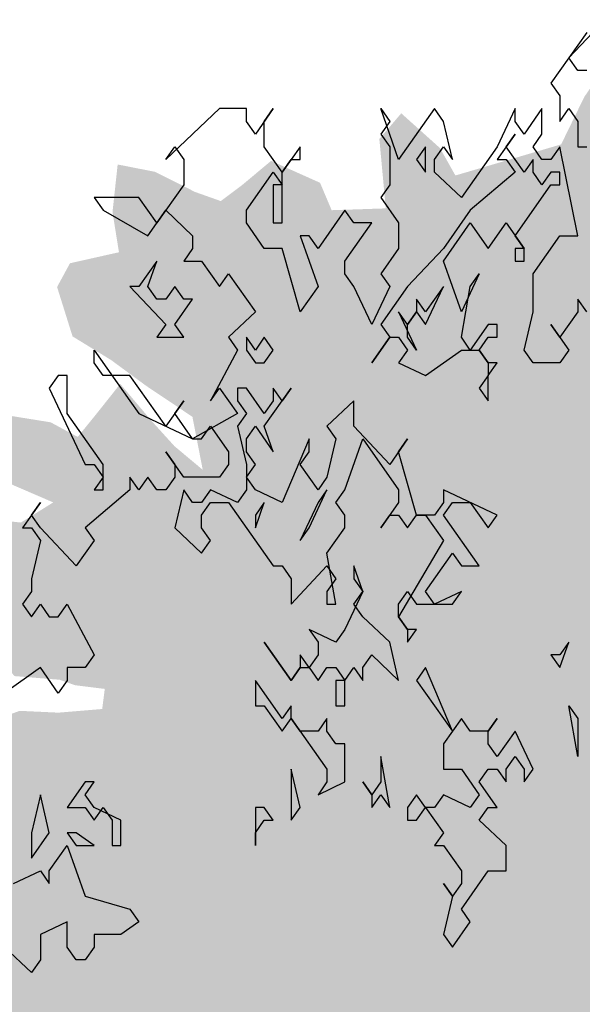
# Model space of a CAD drawing. Extents: x -73 to 359, y -4 to 85.
# Tile 140 of 151: x 324.55 to 326.26, y 2.05 to 5.03. Entities that reach past the tile are written whole.
import ezdxf

# ---------------------------------------------------------------- set-up
doc = ezdxf.new("R2010")
doc.units = 0
doc.header["$MEASUREMENT"] = 0
doc.layers.add('Ansicht_West Garagen_3_P_ZE_SYMBOL', color=7, linetype='Continuous')

msp = doc.modelspace()

# ---------------------------------------------------------------- hatches: boundary and pattern name
at = {"layer": 'Ansicht_West Garagen_3_P_ZE_SYMBOL', "linetype": 'Continuous', "lineweight": 18, "ltscale": 1000}
h = msp.add_hatch(color=255, dxfattribs=at)
h.paths.add_polyline_path([(327.1257, 2.3367), (327.2466, 2.3533), (327.3558, 2.4308), (327.4728, 2.464), (327.6171, 2.4972), (327.6873, 2.5581), (327.7497, 2.5249), (327.7848, 2.3621), (327.8004, 2.2459), (327.7068, 2.1463), (327.7497, 2.0909), (327.8706, 2.0909), (327.8277, 2.0023), (327.7653, 1.9581), (327.7731, 1.8695), (327.7887, 1.8031), (327.7809, 1.7533), (327.7458, 1.6481), (327.7653, 1.5263), (327.7302, 1.4101), (327.7614, 1.2606), (327.621, 1.1554), (327.5352, 1.1222), (327.3792, 1.1333), (327.2232, 1.0503), (327.2505, 0.9373), (327.2193, 0.6495), (327.1413, 0.6772), (327.0204, 0.5222), (326.9619, 0.4502), (326.8332, 0.4281), (326.7045, 0.3838), (326.5953, 0.2067), (326.4705, 0.2288), (326.4237, 0.2897), (326.2754, 0.0218), (326.1935, -0.2494), (326.1194, -0.5207), (326.0921, -0.7199), (326.1077, -0.9314), (325.9907, -0.886), (325.901, -0.9314), (325.7949, -0.9314), (325.7793, -0.7199), (325.7091, -0.4376), (325.6584, -0.2771), (325.6077, -0.0834), (325.5804, 0.055), (325.5414, 0.1989), (325.4868, 0.282), (325.4244, 0.3871), (325.3542, 0.4757), (325.2567, 0.4923), (325.1943, 0.4868), (325.1982, 0.5477), (325.1553, 0.5753), (325.0227, 0.5255), (324.9798, 0.4757), (324.9135, 0.52), (324.8901, 0.5643), (324.8589, 0.5145), (324.8628, 0.3871), (324.8004, 0.5421), (324.738, 0.6362), (324.7029, 0.4868), (324.6678, 0.4204), (324.582, 0.448), (324.5859, 0.5919), (324.504, 0.6086), (324.4416, 0.6141), (324.4377, 0.7691), (324.3597, 0.7746), (324.2973, 0.7691), (324.2544, 0.8687), (324.309, 0.9407), (324.2427, 0.985), (324.192, 1.0182), (324.3012, 1.1676), (324.348, 1.234), (324.2388, 1.223), (324.153, 1.2994), (324.2466, 1.399), (324.3168, 1.4377), (324.2856, 1.5263), (324.1686, 1.4876), (324.0963, 1.4876), (324.1217, 1.6591), (324.1491, 1.7422), (324.2583, 1.709), (324.2817, 1.72), (324.27, 1.8418), (324.3012, 1.9691), (324.1295, 2.03), (324.1764, 2.1463), (324.2037, 2.2127), (324.1608, 2.3345), (324.1569, 2.5116), (324.2232, 2.7219), (324.3519, 2.816), (324.4338, 2.8935), (324.5547, 2.9378), (324.6717, 2.9323), (324.8043, 2.9433), (324.8121, 3.0042), (324.7224, 3.0153), (324.6756, 3.0319), (324.5391, 3.043), (324.4806, 3.1094), (324.4182, 3.2201), (324.3675, 3.3031), (324.3402, 3.4526), (324.309, 3.6076), (324.4494, 3.519), (324.5586, 3.5079), (324.6561, 3.5688), (324.4767, 3.6463), (324.4416, 3.7072), (324.504, 3.8345), (324.6483, 3.8113), (324.7302, 3.767), (324.7887, 3.839), (324.8589, 3.9275), (324.9525, 3.8168), (325.0227, 3.7393), (325.1085, 3.6674), (325.0773, 3.8279), (324.9369, 3.922), (324.8316, 3.9995), (324.7146, 4.0714), (324.6678, 4.2209), (324.7068, 4.2928), (324.855, 4.3261), (324.8355, 4.4478), (324.8511, 4.5918), (324.9642, 4.5696), (325.0851, 4.5087), (325.1631, 4.481), (325.2294, 4.5309), (325.3152, 4.6028), (325.4634, 4.5364), (325.4985, 4.4534), (325.6623, 4.4589), (325.6428, 4.6692), (325.7091, 4.7467), (325.8261, 4.6416), (325.8729, 4.5585), (326.1928, 4.6526), (326.263, 4.7966), (326.3691, 4.9515), (326.49, 4.9294), (326.5797, 5.0301), (326.7357, 4.9128), (326.685, 4.8685), (326.5953, 4.8242), (326.5875, 4.6969), (326.6928, 4.636), (326.8254, 4.6859), (326.8839, 4.7467), (326.9814, 4.6914), (326.9619, 4.5585), (326.8956, 4.4589), (327.0087, 4.3759), (327.2154, 4.3261), (327.192, 4.1711), (327.1725, 4.0825), (327.2037, 3.9884), (327.1881, 3.8201), (327.1101, 3.7371), (327.1959, 3.6098), (327.309, 3.5932), (327.3948, 3.6485), (327.5118, 3.5766), (327.465, 3.4825), (327.4923, 3.3718), (327.5157, 3.2279), (327.4806, 3.095), (327.5079, 3.0341), (327.621, 3.095), (327.7107, 3.0009), (327.6522, 2.9123), (327.6405, 2.8293), (327.6327, 2.6799), (327.582, 2.6024), (327.5313, 2.6854), (327.4299, 2.7352), (327.2661, 2.6411), (327.2232, 2.5249), (327.1179, 2.464)], flags=0)
h.paths.add_polyline_path([(325.8035, 0.448), (325.8503, 0.4204), (325.8347, 0.1325), (325.8308, -0.1055), (325.7879, 0.0827), (325.7294, 0.2488), (325.6748, 0.4702), (325.6943, 0.5034)], flags=0)
h.paths.add_polyline_path([(325.9478, 0.2377), (326.0102, 0.4425), (326.0921, 0.5643), (326.1233, 0.52), (326.1506, 0.4259), (326.1584, 0.21), (326.1584, 0.0052), (326.0999, -0.2273), (326.0453, -0.4266), (325.9751, -0.6978), (325.9478, -0.4099), (325.9283, 0.0163)], flags=0)
h.paths.add_polyline_path([(327.4221, 1.5573), (327.5547, 1.6846), (327.6015, 1.7787), (327.3519, 1.7621), (327.2973, 1.668)], flags=0)
h.paths.add_polyline_path([(327.1998, 3.3441), (327.3207, 3.3994), (327.2661, 3.0784), (327.1569, 3.0895)], flags=0)

# ---------------------------------------------------------------- linework, layer by layer
at = {"layer": 'Ansicht_West Garagen_3_P_ZE_SYMBOL', "linetype": 'Continuous', "ltscale": 1000}
for p, q in [((326.2161, 4.9148), (326.3245, 5.0301)), ((326.2703, 4.9917), (326.1619, 4.8378)), ((326.2432, 4.8763), (326.2161, 4.9148)), ((326.2703, 4.8763), (326.2432, 4.8763)), ((326.1619, 4.8378), (326.189, 4.7994)), ((326.189, 4.7994), (326.189, 4.7224)), ((325.1592, 4.7609), (324.9966, 4.6071)), ((325.2405, 4.7609), (325.1592, 4.7609)), ((325.2405, 4.7224), (325.2405, 4.7609)), ((325.3218, 4.7609), (325.2676, 4.684)), ((325.2947, 4.7224), (325.3218, 4.7609)), ((325.7012, 4.6071), (325.647, 4.7609)), ((325.647, 4.7609), (325.6741, 4.7224)), ((325.8096, 4.7609), (325.7012, 4.6071)), ((325.8367, 4.7224), (325.8096, 4.7609)), ((326.0535, 4.7609), (325.9993, 4.6455)), ((326.0535, 4.7224), (326.0535, 4.7609)), ((326.1348, 4.7609), (326.0806, 4.684)), ((326.1348, 4.684), (326.1348, 4.7609)), ((326.189, 4.7224), (326.2161, 4.7609)), ((326.2161, 4.7609), (326.2432, 4.7224)), ((325.2676, 4.684), (325.2405, 4.7224)), ((325.2947, 4.6455), (325.2947, 4.7224)), ((325.6741, 4.7224), (325.647, 4.684)), ((325.8638, 4.6071), (325.8367, 4.7224)), ((326.0806, 4.684), (326.0535, 4.7224)), ((326.2432, 4.7224), (326.2432, 4.6455)), ((325.647, 4.684), (325.6741, 4.6455)), ((326.0535, 4.684), (325.9993, 4.6071)), ((326.0264, 4.6455), (326.0535, 4.684)), ((326.1077, 4.6455), (326.1348, 4.684)), ((324.9966, 4.6071), (325.0237, 4.6455)), ((325.0237, 4.6455), (325.0508, 4.6071)), ((325.3489, 4.5686), (325.2947, 4.6455)), ((325.4031, 4.6455), (325.3489, 4.5686)), ((325.4031, 4.6071), (325.4031, 4.6455)), ((325.6741, 4.6455), (325.6741, 4.5301)), ((325.7825, 4.6455), (325.7554, 4.6071)), ((325.7825, 4.5686), (325.7825, 4.6455)), ((325.8096, 4.6071), (325.8367, 4.6455)), ((325.8367, 4.6455), (325.8638, 4.6071)), ((325.9993, 4.6455), (325.8909, 4.4917)), ((326.0806, 4.5686), (326.0264, 4.6455)), ((326.1348, 4.6071), (326.1077, 4.6455)), ((326.189, 4.6455), (326.1619, 4.6071)), ((326.2432, 4.3763), (326.189, 4.6455)), ((326.2432, 4.6455), (326.2703, 4.6455)), ((325.0508, 4.6071), (325.0508, 4.5301)), ((325.3489, 4.5686), (325.376, 4.6071)), ((325.376, 4.6071), (325.4031, 4.6071)), ((325.7554, 4.6071), (325.7825, 4.5686)), ((325.8096, 4.5686), (325.8096, 4.6071)), ((325.9993, 4.6071), (326.0264, 4.6071)), ((326.0264, 4.6071), (326.0535, 4.5686)), ((326.1077, 4.6071), (326.0806, 4.5686)), ((326.1077, 4.5686), (326.1077, 4.6071)), ((326.1619, 4.6071), (326.1348, 4.6071)), ((325.2405, 4.4532), (325.3218, 4.5686)), ((325.3218, 4.5686), (325.3489, 4.5301)), ((325.3489, 4.4148), (325.3489, 4.5686)), ((325.8909, 4.4917), (325.8096, 4.5686)), ((326.0535, 4.5686), (325.918, 4.4532)), ((326.1348, 4.5301), (326.1077, 4.5686)), ((326.1619, 4.5686), (326.1348, 4.5301)), ((326.189, 4.5686), (326.1619, 4.5686)), ((326.189, 4.5301), (326.189, 4.5686)), ((325.0508, 4.5301), (324.9695, 4.4148)), ((325.3489, 4.5301), (325.3218, 4.5301)), ((325.3218, 4.5301), (325.3218, 4.4148)), ((325.6741, 4.5301), (325.647, 4.4917)), ((326.0535, 4.3763), (326.1619, 4.5301)), ((326.1619, 4.5301), (326.189, 4.5301)), ((324.9153, 4.4917), (324.7798, 4.4917)), ((324.7798, 4.4917), (324.8069, 4.4532)), ((324.9695, 4.4148), (324.9153, 4.4917)), ((325.647, 4.4917), (325.7012, 4.4148)), ((324.8069, 4.4532), (324.9424, 4.3763)), ((324.9424, 4.3763), (324.9966, 4.4532)), ((324.9966, 4.4532), (325.0779, 4.3763)), ((325.2405, 4.4148), (325.2405, 4.4532)), ((325.5386, 4.4532), (325.4573, 4.3378)), ((325.5657, 4.4148), (325.5386, 4.4532)), ((325.918, 4.4532), (325.8367, 4.3378)), ((325.2947, 4.3378), (325.2405, 4.4148)), ((325.3218, 4.4148), (325.3489, 4.4148)), ((325.5386, 4.2994), (325.6199, 4.4148)), ((325.6199, 4.4148), (325.5657, 4.4148)), ((325.7012, 4.4148), (325.7012, 4.3378)), ((325.8367, 4.2994), (325.918, 4.4148)), ((325.918, 4.4148), (325.9722, 4.3378)), ((325.9722, 4.3378), (326.0264, 4.4148)), ((326.0264, 4.4148), (326.0806, 4.3378)), ((325.0779, 4.3763), (325.0779, 4.3378)), ((325.4302, 4.3763), (325.4031, 4.3763)), ((325.4031, 4.3763), (325.4573, 4.2224)), ((325.4573, 4.3378), (325.4302, 4.3763)), ((326.0806, 4.3378), (326.0535, 4.3763)), ((326.1077, 4.2609), (326.189, 4.3763)), ((326.189, 4.3763), (326.2432, 4.3763)), ((325.0779, 4.3378), (325.0508, 4.2994)), ((325.3489, 4.3378), (325.2947, 4.3378)), ((325.4031, 4.1455), (325.3489, 4.3378)), ((325.7012, 4.3378), (325.647, 4.2609)), ((325.8367, 4.3378), (325.7283, 4.2224)), ((326.0806, 4.3378), (326.0535, 4.3378)), ((326.0535, 4.3378), (326.0535, 4.2994)), ((326.0806, 4.2994), (326.0806, 4.3378)), ((324.9695, 4.2994), (324.9153, 4.2224)), ((324.9424, 4.2224), (324.9695, 4.2994)), ((325.0508, 4.2994), (325.105, 4.2994)), ((325.105, 4.2994), (325.1592, 4.2224)), ((325.5386, 4.2609), (325.5386, 4.2994)), ((325.8909, 4.1455), (325.8367, 4.2994)), ((326.0535, 4.2994), (326.0806, 4.2994)), ((325.1592, 4.2224), (325.1863, 4.2609)), ((325.1863, 4.2609), (325.2676, 4.1455)), ((325.5657, 4.2224), (325.5386, 4.2609)), ((325.647, 4.2609), (325.6741, 4.2224)), ((325.9451, 4.2609), (325.8909, 4.1455)), ((325.918, 4.2224), (325.9451, 4.2609)), ((326.1077, 4.1455), (326.1077, 4.2609)), ((324.8882, 4.2224), (324.9966, 4.1071)), ((324.9153, 4.2224), (324.8882, 4.2224)), ((324.9695, 4.184), (324.9424, 4.2224)), ((325.0237, 4.2224), (324.9966, 4.184)), ((325.0508, 4.184), (325.0237, 4.2224)), ((325.4573, 4.2224), (325.4031, 4.1455)), ((325.6199, 4.1071), (325.5657, 4.2224)), ((325.6741, 4.2224), (325.6199, 4.1071)), ((325.7283, 4.2224), (325.647, 4.1071)), ((325.7825, 4.1071), (325.8367, 4.2224)), ((325.8367, 4.2224), (325.7825, 4.1455)), ((325.8909, 4.0686), (325.918, 4.2224)), ((324.9966, 4.184), (324.9695, 4.184)), ((325.0237, 4.1071), (325.0779, 4.184)), ((325.0779, 4.184), (325.0508, 4.184)), ((325.7554, 4.184), (325.7554, 4.1455)), ((325.7825, 4.1455), (325.7554, 4.184)), ((326.2703, 4.1455), (326.2432, 4.184)), ((326.2432, 4.184), (326.2432, 4.1455)), ((325.2676, 4.1455), (325.1863, 4.0686)), ((325.7283, 4.1071), (325.7012, 4.1455)), ((325.7012, 4.1455), (325.7554, 4.0301)), ((325.7554, 4.1455), (325.7283, 4.1071)), ((325.7283, 4.1071), (325.7554, 4.1455)), ((325.7554, 4.1455), (325.7825, 4.1071)), ((326.0806, 4.0301), (326.1077, 4.1455)), ((326.2432, 4.1455), (326.189, 4.0686)), ((324.9966, 4.1071), (324.9695, 4.0686)), ((325.0508, 4.0686), (325.0237, 4.1071)), ((325.647, 4.1071), (325.6741, 4.0686)), ((325.7283, 4.0686), (325.7283, 4.1071)), ((325.9722, 4.1071), (325.918, 4.0301)), ((325.9993, 4.1071), (325.9722, 4.1071)), ((325.9993, 4.0686), (325.9993, 4.1071)), ((326.189, 4.0686), (326.1619, 4.1071)), ((326.1619, 4.1071), (326.2161, 4.0301)), ((324.9695, 4.0686), (325.0508, 4.0686)), ((325.1863, 4.0686), (325.2134, 4.0301)), ((325.2405, 4.0686), (325.2405, 4.0301)), ((325.2676, 4.0301), (325.2405, 4.0686)), ((325.2947, 4.0686), (325.2676, 4.0301)), ((325.3218, 4.0301), (325.2947, 4.0686)), ((325.6741, 4.0686), (325.6199, 3.9917)), ((325.6199, 3.9917), (325.6741, 4.0686)), ((325.6741, 4.0686), (325.7012, 4.0686)), ((325.7012, 4.0686), (325.7283, 4.0301)), ((325.7554, 4.0301), (325.7283, 4.0686)), ((325.918, 4.0301), (325.8909, 4.0686)), ((325.9451, 4.0301), (325.9722, 4.0686)), ((325.9722, 4.0686), (325.9993, 4.0686)), ((324.7798, 3.9917), (324.7798, 4.0301)), ((324.7798, 4.0301), (324.8882, 3.8763)), ((325.2134, 4.0301), (325.1321, 3.8763)), ((325.2405, 4.0301), (325.2676, 3.9917)), ((325.2947, 3.9917), (325.3218, 4.0301)), ((325.7283, 4.0301), (325.7012, 3.9917)), ((325.7825, 3.9532), (325.8909, 4.0301)), ((325.8909, 4.0301), (325.9451, 4.0301)), ((325.9451, 4.0301), (325.9722, 3.9917)), ((325.9722, 3.9917), (325.9451, 4.0301)), ((326.1077, 3.9917), (326.0806, 4.0301)), ((326.2161, 4.0301), (326.189, 3.9917)), ((324.8069, 3.9532), (324.7798, 3.9917)), ((325.2676, 3.9917), (325.2947, 3.9917)), ((325.7012, 3.9917), (325.7825, 3.9532)), ((325.9722, 3.9917), (325.9722, 3.9532)), ((325.9722, 3.9532), (325.9993, 3.9917)), ((325.9993, 3.9917), (325.9722, 3.9917)), ((326.189, 3.9917), (326.1077, 3.9917)), ((324.6714, 3.9532), (324.6443, 3.9148)), ((324.6985, 3.9532), (324.6714, 3.9532)), ((324.6985, 3.8378), (324.6985, 3.9532)), ((324.8882, 3.9532), (324.8069, 3.9532)), ((324.9966, 3.7994), (324.8882, 3.9532)), ((325.9722, 3.9532), (325.9451, 3.9148)), ((325.9722, 3.8763), (325.9722, 3.9532)), ((324.6443, 3.9148), (324.7527, 3.684)), ((325.1321, 3.8763), (325.1592, 3.9148)), ((325.1592, 3.9148), (325.2134, 3.8378)), ((325.2405, 3.9148), (325.2134, 3.9148)), ((325.2134, 3.9148), (325.2134, 3.8763)), ((325.2947, 3.8378), (325.2405, 3.9148)), ((325.2947, 3.7994), (325.376, 3.9148)), ((325.3218, 3.9148), (325.3218, 3.8763)), ((325.3489, 3.8763), (325.3218, 3.9148)), ((325.376, 3.9148), (325.3489, 3.8763)), ((325.9451, 3.9148), (325.9722, 3.8763)), ((324.8882, 3.8763), (324.9153, 3.8378)), ((325.0508, 3.8763), (324.9966, 3.7994)), ((325.0237, 3.8378), (325.0508, 3.8763)), ((325.2134, 3.8763), (325.2405, 3.8378)), ((325.3218, 3.8763), (325.2947, 3.8378)), ((325.5657, 3.8763), (325.4844, 3.7994)), ((325.5657, 3.7994), (325.5657, 3.8763)), ((324.8069, 3.684), (324.6985, 3.8378)), ((324.9153, 3.8378), (325.0779, 3.7609)), ((325.0779, 3.7609), (325.0237, 3.8378)), ((325.2134, 3.8378), (325.0779, 3.7609)), ((325.2405, 3.8378), (325.2134, 3.7994)), ((325.105, 3.7609), (325.1321, 3.7994)), ((325.1321, 3.7994), (325.1863, 3.7224)), ((325.2134, 3.7994), (325.2405, 3.684)), ((325.2405, 3.7609), (325.2676, 3.7994)), ((325.2676, 3.7994), (325.3218, 3.7224)), ((325.3218, 3.7224), (325.2947, 3.7994)), ((325.4844, 3.7994), (325.5115, 3.7609)), ((325.6741, 3.684), (325.5657, 3.7994)), ((325.0779, 3.7609), (325.105, 3.7609)), ((325.2405, 3.7224), (325.2405, 3.7609)), ((325.4302, 3.7609), (325.3489, 3.5686)), ((325.4302, 3.7224), (325.4302, 3.7609)), ((325.5115, 3.7609), (325.4844, 3.6455)), ((325.5386, 3.6071), (325.5928, 3.7609)), ((325.5928, 3.7609), (325.7012, 3.6071)), ((325.7283, 3.7609), (325.6741, 3.684)), ((325.7012, 3.7224), (325.7283, 3.7609)), ((325.0508, 3.6455), (324.9966, 3.7224)), ((324.9966, 3.7224), (325.0237, 3.684)), ((325.1863, 3.7224), (325.1863, 3.684)), ((325.2676, 3.684), (325.2405, 3.7224)), ((325.4031, 3.684), (325.4302, 3.7224)), ((325.7554, 3.5301), (325.7012, 3.7224)), ((324.7527, 3.684), (324.7798, 3.684)), ((324.7798, 3.684), (324.8069, 3.6455)), ((324.8069, 3.6071), (324.8069, 3.684)), ((325.0237, 3.684), (325.0237, 3.6455)), ((325.1863, 3.684), (325.1592, 3.6455)), ((325.2405, 3.684), (325.2405, 3.6071)), ((325.2405, 3.6455), (325.2676, 3.684)), ((325.4573, 3.6071), (325.4031, 3.684)), ((324.8069, 3.6455), (324.7798, 3.6071)), ((324.9153, 3.6071), (324.8882, 3.6455)), ((324.8882, 3.6455), (324.8882, 3.6071)), ((324.9424, 3.6455), (324.9153, 3.6071)), ((324.9695, 3.6071), (324.9424, 3.6455)), ((325.0237, 3.6455), (324.9966, 3.6071)), ((325.1592, 3.6455), (325.0508, 3.6455)), ((325.2676, 3.6071), (325.2405, 3.6455)), ((325.4844, 3.6455), (325.4573, 3.6071)), ((324.8882, 3.6071), (324.7527, 3.4917)), ((324.7798, 3.6071), (324.8069, 3.6071)), ((324.9966, 3.6071), (324.9695, 3.6071)), ((325.0508, 3.6071), (325.0237, 3.4917)), ((325.0779, 3.5686), (325.0508, 3.6071)), ((325.1321, 3.6071), (325.105, 3.5686)), ((325.2134, 3.5686), (325.1321, 3.6071)), ((325.2405, 3.6071), (325.2134, 3.5686)), ((325.3489, 3.5686), (325.2676, 3.6071)), ((325.4302, 3.4917), (325.4844, 3.6071)), ((325.4844, 3.6071), (325.4573, 3.5686)), ((325.5115, 3.5686), (325.5386, 3.6071)), ((325.7012, 3.6071), (325.7012, 3.5686)), ((325.9993, 3.5301), (325.8367, 3.6071)), ((325.8367, 3.6071), (325.8367, 3.5686)), ((324.6172, 3.5686), (324.563, 3.4917)), ((324.5901, 3.5301), (324.6172, 3.5686)), ((325.105, 3.5686), (325.0779, 3.5686)), ((325.105, 3.5301), (325.1321, 3.5686)), ((325.1321, 3.5686), (325.1863, 3.5686)), ((325.1863, 3.5686), (325.3218, 3.3763)), ((325.2676, 3.4917), (325.2947, 3.5686)), ((325.2947, 3.5686), (325.2676, 3.5301)), ((325.4573, 3.5686), (325.4031, 3.4532)), ((325.5386, 3.5301), (325.5115, 3.5686)), ((325.7012, 3.5686), (325.647, 3.4917)), ((325.8367, 3.5686), (325.8096, 3.5301)), ((325.8367, 3.5301), (325.8638, 3.5686)), ((325.8638, 3.5686), (325.918, 3.5686)), ((325.918, 3.5686), (325.9722, 3.4917)), ((324.6172, 3.4917), (324.5901, 3.5301)), ((325.105, 3.4917), (325.105, 3.5301)), ((325.2676, 3.5301), (325.2676, 3.4917)), ((325.5386, 3.4917), (325.5386, 3.5301)), ((325.647, 3.4917), (325.6741, 3.5301)), ((325.6741, 3.5301), (325.7012, 3.5301)), ((325.7012, 3.5301), (325.7283, 3.4917)), ((325.7283, 3.4917), (325.7554, 3.5301)), ((325.7554, 3.5301), (325.7825, 3.5301)), ((325.8096, 3.5301), (325.7554, 3.5301)), ((325.7825, 3.5301), (325.8367, 3.4532)), ((325.9451, 3.3763), (325.8367, 3.5301)), ((325.9722, 3.4917), (325.9993, 3.5301)), ((324.563, 3.4917), (324.5901, 3.4917)), ((324.5901, 3.4917), (324.6172, 3.4532)), ((324.7256, 3.3763), (324.6172, 3.4917)), ((324.7527, 3.4917), (324.7798, 3.4532)), ((325.0237, 3.4917), (325.105, 3.4148)), ((325.1321, 3.4532), (325.105, 3.4917)), ((325.4031, 3.4532), (325.4302, 3.4917)), ((325.4844, 3.4148), (325.5386, 3.4917)), ((324.6172, 3.4532), (324.5901, 3.3378)), ((324.7798, 3.4532), (324.7256, 3.3763)), ((325.105, 3.4148), (325.1321, 3.4532)), ((325.8367, 3.4532), (325.7012, 3.2224)), ((325.5115, 3.2609), (325.4844, 3.4148)), ((325.7825, 3.2994), (325.8638, 3.4148)), ((325.8638, 3.4148), (325.8909, 3.3763)), ((325.3218, 3.3763), (325.3489, 3.3763)), ((325.3489, 3.3763), (325.376, 3.3378)), ((325.376, 3.2609), (325.4844, 3.3763)), ((325.4844, 3.3763), (325.5115, 3.3378)), ((325.5928, 3.2994), (325.5657, 3.3763)), ((325.5657, 3.3763), (325.5657, 3.3378)), ((325.8909, 3.3763), (325.9451, 3.3763)), ((324.5901, 3.3378), (324.5901, 3.2994)), ((325.376, 3.3378), (325.376, 3.2609)), ((325.5115, 3.3378), (325.4844, 3.2994)), ((325.5657, 3.3378), (325.5928, 3.2994)), ((324.5901, 3.2994), (324.563, 3.2609)), ((325.4844, 3.2994), (325.4844, 3.2609)), ((325.5928, 3.2994), (325.5386, 3.184)), ((325.5657, 3.2609), (325.5928, 3.2994)), ((325.7012, 3.2609), (325.7283, 3.2994)), ((325.7283, 3.2994), (325.7554, 3.2609)), ((325.8096, 3.2609), (325.7825, 3.2994)), ((325.8909, 3.2994), (325.8096, 3.2609)), ((325.8638, 3.2609), (325.8909, 3.2994)), ((324.563, 3.2609), (324.5901, 3.2224)), ((324.5901, 3.2224), (324.6172, 3.2609)), ((324.6172, 3.2609), (324.6443, 3.2224)), ((324.6714, 3.2224), (324.6985, 3.2609)), ((324.6985, 3.2609), (324.7798, 3.1071)), ((325.4844, 3.2609), (325.5115, 3.2609)), ((325.5928, 3.2224), (325.5657, 3.2609)), ((325.7012, 3.2224), (325.7012, 3.2609)), ((325.7554, 3.2609), (325.8638, 3.2609)), ((324.6443, 3.2224), (324.6714, 3.2224)), ((325.6741, 3.1455), (325.5928, 3.2224)), ((325.7012, 3.2224), (325.7283, 3.184)), ((325.7283, 3.184), (325.7012, 3.2224)), ((325.5115, 3.1455), (325.4302, 3.184)), ((325.4302, 3.184), (325.4573, 3.1455)), ((325.5386, 3.184), (325.5115, 3.1455)), ((325.7283, 3.184), (325.7283, 3.1455)), ((325.7283, 3.1455), (325.7554, 3.184)), ((325.7554, 3.184), (325.7283, 3.184)), ((325.376, 3.0301), (325.2947, 3.1455)), ((325.2947, 3.1455), (325.376, 3.0301)), ((325.4573, 3.1455), (325.4573, 3.1071)), ((325.7012, 3.0301), (325.6741, 3.1455)), ((326.189, 3.0686), (326.2161, 3.1455)), ((326.2161, 3.1455), (326.189, 3.1071)), ((324.7798, 3.1071), (324.7527, 3.0686)), ((325.4302, 3.0686), (325.4031, 3.1071)), ((325.4031, 3.1071), (325.4031, 3.0686)), ((325.4573, 3.1071), (325.4302, 3.0686)), ((325.5928, 3.0686), (325.6199, 3.1071)), ((325.6199, 3.1071), (325.7012, 3.0301)), ((326.1619, 3.1071), (326.189, 3.0686)), ((326.189, 3.1071), (326.1619, 3.1071)), ((324.6172, 3.0686), (324.5088, 2.9917)), ((324.6714, 2.9917), (324.6172, 3.0686)), ((324.7527, 3.0686), (324.6985, 3.0686)), ((324.6985, 3.0686), (324.6985, 3.0301)), ((325.4031, 3.0686), (325.376, 3.0301)), ((325.376, 3.0301), (325.4031, 3.0686)), ((325.4031, 3.0686), (325.4302, 3.0686)), ((325.4302, 3.0686), (325.4573, 3.0301)), ((325.4573, 3.0301), (325.4844, 3.0686)), ((325.4844, 3.0686), (325.5115, 3.0686)), ((325.5115, 3.0686), (325.5386, 3.0301)), ((325.5386, 3.0301), (325.5657, 3.0686)), ((325.5657, 3.0686), (325.5928, 3.0301)), ((325.5928, 3.0301), (325.5928, 3.0686)), ((325.7825, 3.0686), (325.7554, 3.0301)), ((325.8638, 2.8763), (325.7825, 3.0686)), ((324.6985, 3.0301), (324.6714, 2.9917)), ((325.3489, 2.9148), (325.2676, 3.0301)), ((325.2676, 3.0301), (325.2676, 2.9532)), ((325.5386, 3.0301), (325.5115, 3.0301)), ((325.5115, 3.0301), (325.5115, 2.9532)), ((325.5386, 2.9532), (325.5386, 3.0301)), ((325.7554, 3.0301), (325.8638, 2.8763)), ((325.2676, 2.9532), (325.2947, 2.9532)), ((325.2947, 2.9532), (325.3489, 2.8763)), ((325.376, 2.9532), (325.3489, 2.9148)), ((325.376, 2.9148), (325.376, 2.9532)), ((325.5115, 2.9532), (325.5386, 2.9532)), ((326.2432, 2.7994), (326.2161, 2.9532)), ((326.2161, 2.9532), (326.2432, 2.9148)), ((325.3489, 2.8763), (325.376, 2.9148)), ((325.376, 2.9148), (325.4844, 2.7609)), ((325.4031, 2.8763), (325.376, 2.9148)), ((325.4844, 2.9148), (325.4573, 2.8763)), ((325.4844, 2.8763), (325.4844, 2.9148)), ((325.8909, 2.9148), (325.8638, 2.8763)), ((325.918, 2.8763), (325.8909, 2.9148)), ((325.9722, 2.8763), (325.9993, 2.9148)), ((325.9993, 2.9148), (325.9722, 2.8763)), ((326.2432, 2.9148), (326.2432, 2.7994)), ((325.4573, 2.8763), (325.4031, 2.8763)), ((325.5115, 2.8378), (325.4844, 2.8763)), ((325.8638, 2.8763), (325.8367, 2.8378)), ((325.9722, 2.8763), (325.918, 2.8763)), ((325.9722, 2.8378), (325.9722, 2.8763)), ((326.0535, 2.8763), (325.9993, 2.7994)), ((326.1077, 2.7609), (326.0535, 2.8763)), ((325.5386, 2.8378), (325.5115, 2.8378)), ((325.5386, 2.7224), (325.5386, 2.8378)), ((325.8367, 2.8378), (325.8367, 2.7609)), ((325.9993, 2.7994), (325.9722, 2.8378)), ((325.6741, 2.6455), (325.647, 2.7994)), ((325.647, 2.7994), (325.647, 2.7224)), ((326.0264, 2.7609), (326.0535, 2.7994)), ((326.0535, 2.7994), (326.0806, 2.7609)), ((325.4031, 2.6455), (325.376, 2.7609)), ((325.376, 2.7609), (325.376, 2.6071)), ((325.4844, 2.7609), (325.4844, 2.7224)), ((325.8367, 2.7609), (325.8909, 2.7609)), ((325.8909, 2.7609), (325.9451, 2.684)), ((325.9451, 2.7224), (325.9722, 2.7609)), ((325.9722, 2.7609), (325.9993, 2.7609)), ((325.9993, 2.7609), (326.0264, 2.7224)), ((326.0264, 2.7224), (326.0264, 2.7609)), ((326.0806, 2.7609), (326.0806, 2.7224)), ((326.0806, 2.7224), (326.1077, 2.7609)), ((324.7527, 2.7224), (324.6985, 2.6455)), ((324.7527, 2.684), (324.7798, 2.7224)), ((324.7798, 2.7224), (324.7527, 2.7224)), ((325.4844, 2.7224), (325.4573, 2.684)), ((325.4573, 2.684), (325.5386, 2.7224)), ((325.6199, 2.684), (325.5928, 2.7224)), ((325.5928, 2.7224), (325.6199, 2.684)), ((325.647, 2.7224), (325.6199, 2.684)), ((325.9993, 2.6455), (325.9451, 2.7224)), ((324.6172, 2.684), (324.5901, 2.5686)), ((324.6443, 2.5686), (324.6172, 2.684)), ((324.7798, 2.6455), (324.7527, 2.684)), ((325.6199, 2.684), (325.6199, 2.6455)), ((325.6199, 2.6455), (325.647, 2.684)), ((325.647, 2.684), (325.6741, 2.6455)), ((325.7554, 2.684), (325.7283, 2.6455)), ((325.7825, 2.6455), (325.7554, 2.684)), ((325.8367, 2.684), (325.8096, 2.6455)), ((325.918, 2.6455), (325.8367, 2.684)), ((325.9451, 2.684), (325.918, 2.6455)), ((324.6985, 2.6455), (324.7527, 2.6455)), ((324.7527, 2.6455), (324.7798, 2.6071)), ((324.7798, 2.6071), (324.8069, 2.6455)), ((324.8611, 2.6071), (324.7798, 2.6455)), ((324.8069, 2.6455), (324.834, 2.6071)), ((325.2947, 2.6455), (325.2676, 2.6455)), ((325.2676, 2.6455), (325.2676, 2.5301)), ((325.3218, 2.6071), (325.2947, 2.6455)), ((325.376, 2.6071), (325.4031, 2.6455)), ((325.7283, 2.6455), (325.7283, 2.6071)), ((325.7554, 2.6071), (325.7825, 2.6455)), ((325.8096, 2.6455), (325.7825, 2.6455)), ((325.7825, 2.6455), (325.8367, 2.5686)), ((325.9451, 2.6071), (325.9722, 2.6455)), ((325.9722, 2.6455), (325.9993, 2.6455)), ((324.834, 2.6071), (324.834, 2.5301)), ((324.8611, 2.5301), (324.8611, 2.6071)), ((325.2676, 2.5686), (325.2947, 2.6071)), ((325.2947, 2.6071), (325.3218, 2.6071)), ((325.7283, 2.6071), (325.7554, 2.6071)), ((326.0264, 2.5301), (325.9451, 2.6071)), ((324.5901, 2.4917), (324.6443, 2.5686)), ((324.5901, 2.5686), (324.5901, 2.4917)), ((324.7256, 2.5686), (324.6985, 2.5686)), ((324.6985, 2.5686), (324.7256, 2.5301)), ((324.7798, 2.5301), (324.7256, 2.5686)), ((325.2676, 2.5301), (325.2676, 2.5686)), ((325.8367, 2.5686), (325.8096, 2.5301)), ((324.6443, 2.4532), (324.6985, 2.5301)), ((324.6985, 2.5301), (324.7527, 2.3763)), ((324.7256, 2.5301), (324.7798, 2.5301)), ((324.834, 2.5301), (324.8611, 2.5301)), ((325.8096, 2.5301), (325.8367, 2.5301)), ((325.8367, 2.5301), (325.8909, 2.4532)), ((326.0264, 2.4532), (326.0264, 2.5301)), ((324.5359, 2.4148), (324.6172, 2.4532)), ((324.6172, 2.4532), (324.6443, 2.4148)), ((324.6443, 2.4148), (324.6443, 2.4532)), ((325.8909, 2.4532), (325.8909, 2.4148)), ((325.8909, 2.3378), (325.9722, 2.4532)), ((325.9722, 2.4532), (326.0264, 2.4532)), ((325.8638, 2.3763), (325.8367, 2.4148)), ((325.8367, 2.4148), (325.8638, 2.3763)), ((325.8909, 2.4148), (325.8638, 2.3763)), ((324.7527, 2.3763), (324.8882, 2.3378)), ((325.8638, 2.3763), (325.8367, 2.2609)), ((324.8882, 2.3378), (324.9153, 2.2994)), ((325.918, 2.2994), (325.8909, 2.3378)), ((324.6985, 2.2994), (324.6172, 2.2609)), ((324.6985, 2.2224), (324.6985, 2.2994)), ((324.9153, 2.2994), (324.8611, 2.2609)), ((325.8638, 2.2224), (325.918, 2.2994)), ((324.6172, 2.2609), (324.6172, 2.184)), ((324.8611, 2.2609), (324.7798, 2.2609)), ((324.7798, 2.2609), (324.7798, 2.2224)), ((325.8367, 2.2609), (325.8638, 2.2224)), ((324.5901, 2.1455), (324.5088, 2.2224)), ((324.7256, 2.184), (324.6985, 2.2224)), ((324.7798, 2.2224), (324.7527, 2.184)), ((324.6172, 2.184), (324.5901, 2.1455)), ((324.7527, 2.184), (324.7256, 2.184))]:
    msp.add_line(p, q, dxfattribs=at)

doc.saveas('drawing.dxf')
